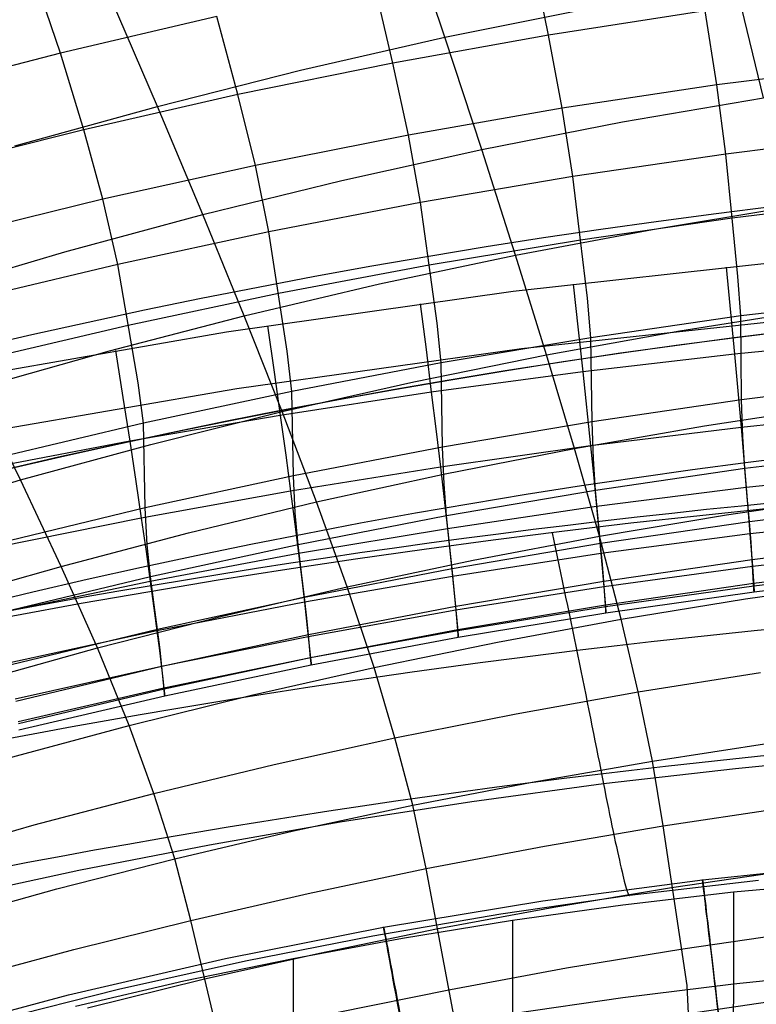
# Model space of a CAD drawing. Extents: x -919 to -345, y -585 to -19.
# Tile 59 of 123: x -697 to -668, y -109 to -69. Entities that reach past the tile are written whole.
import ezdxf

# ---------------------------------------------------------------- set-up
doc = ezdxf.new("R2010")
doc.units = 0
for name, color, linetype in [('IMBOTT_SEDU', 139, 'CONTINUOUS'), ('SCHIUMATO', 84, 'CONTINUOUS'), ('TELAIO', 3, 'CONTINUOUS')]:
    doc.layers.add(name, color=color, linetype=linetype)

msp = doc.modelspace()

# ---------------------------------------------------------------- linework, layer by layer
at = {"layer": 'IMBOTT_SEDU'}
for p, q in [((-669.739, -103.726, -29.45), (-663.42, -103.078, -29.444)), ((-676.105, -104.565, -29.454), (-669.739, -103.726, -29.45)), ((-682.449, -105.614, -29.457), (-676.105, -104.565, -29.454)), ((-688.749, -106.864, -29.458), (-682.449, -105.614, -29.457)), ((-695.005, -108.316, -29.46), (-688.749, -106.864, -29.458)), ((-701.211, -109.968, -29.461), (-695.005, -108.316, -29.46))]:
    msp.add_line(p, q, dxfattribs=at)
at = {"layer": 'IMBOTT_SEDU', "extrusion": (0.993077, 0.117462, -2.71481e-05)}
msp.add_arc((-46.204, -28.973, -677.286), 21.87, 303.0771, 54.3213, dxfattribs=at)
at = {"layer": 'IMBOTT_SEDU', "extrusion": (0.983437, 0.181251, -0.000664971)}
msp.add_arc((-2.008, -29.436, -690.268), 21.844, 303.0788, 54.3967, dxfattribs=at)
at = {"layer": 'SCHIUMATO'}
for p, q in [((-680.011, -70.147, 281.355), (-681.596, -65.425, 291.42)), ((-675.874, -70.064, 216.618), (-676.536, -66.849, 225.912)), ((-695.331, -70.783, 225.125), (-696.423, -67.551, 234.274)), ((-682.077, -71.176, 216.418), (-682.829, -68.011, 225.676)), ((-667.31, -72.555, 271.628), (-668.434, -67.952, 281.769)), ((-691.468, -72.898, 280.858), (-693.418, -68.351, 290.994)), ((-680.011, -70.147, 281.355), (-674.232, -68.979, 281.573)), ((-689.096, -69.323, 225.413), (-695.331, -70.783, 225.125)), ((-688.254, -72.432, 216.195), (-689.096, -69.323, 225.413)), ((-669.638, -69.096, 216.794), (-675.874, -70.064, 216.618)), ((-669.171, -72.044, 207.378), (-669.638, -69.096, 216.794)), ((-685.757, -71.454, 281.117), (-680.011, -70.147, 281.355)), ((-675.874, -70.064, 216.618), (-682.077, -71.176, 216.418)), ((-678.535, -74.62, 271.163), (-680.011, -70.147, 281.355)), ((-675.329, -72.974, 207.243), (-675.874, -70.064, 216.618)), ((-695.331, -70.783, 225.125), (-701.533, -72.391, 224.812)), ((-694.403, -73.831, 215.951), (-695.331, -70.783, 225.125)), ((-682.077, -71.176, 216.418), (-688.254, -72.432, 216.195)), ((-681.457, -74.043, 207.09), (-682.077, -71.176, 216.418)), ((-663.012, -71.257, 207.495), (-669.171, -72.044, 207.378)), ((-691.468, -72.898, 280.858), (-685.757, -71.454, 281.117)), ((-669.171, -72.044, 207.378), (-675.329, -72.974, 207.243)), ((-668.811, -74.798, 197.924), (-669.171, -72.044, 207.378)), ((-688.254, -72.432, 216.195), (-694.403, -73.831, 215.951)), ((-687.562, -75.251, 206.919), (-688.254, -72.432, 216.195)), ((-672.931, -73.521, 271.408), (-667.31, -72.555, 271.628)), ((-697.144, -74.478, 280.581), (-691.468, -72.898, 280.858)), ((-689.649, -77.212, 270.599), (-691.468, -72.898, 280.858)), ((-675.329, -72.974, 207.243), (-681.457, -74.043, 207.09)), ((-674.906, -75.695, 197.839), (-675.329, -72.974, 207.243)), ((-678.535, -74.62, 271.163), (-672.931, -73.521, 271.408)), ((-694.403, -73.831, 215.951), (-700.519, -75.374, 215.686)), ((-693.638, -76.599, 206.731), (-694.403, -73.831, 215.951)), ((-681.457, -74.043, 207.09), (-687.562, -75.251, 206.919)), ((-680.976, -76.727, 197.741), (-681.457, -74.043, 207.09)), ((-662.707, -74.039, 197.998), (-668.811, -74.798, 197.924)), ((-684.109, -75.851, 270.893), (-678.535, -74.62, 271.163)), ((-677.19, -78.827, 260.933), (-678.535, -74.62, 271.163)), ((-668.811, -74.798, 197.924), (-674.906, -75.695, 197.839)), ((-668.558, -77.359, 188.432), (-668.811, -74.798, 197.924)), ((-687.562, -75.251, 206.919), (-693.638, -76.599, 206.731)), ((-687.024, -77.895, 197.632), (-687.562, -75.251, 206.919)), ((-674.906, -75.695, 197.839), (-680.976, -76.727, 197.741)), ((-674.608, -78.228, 188.404), (-674.906, -75.695, 197.839)), ((-689.649, -77.212, 270.599), (-684.109, -75.851, 270.893)), ((-693.638, -76.599, 206.731), (-699.685, -78.085, 206.526)), ((-693.045, -79.199, 197.512), (-693.638, -76.599, 206.731)), ((-680.976, -76.727, 197.741), (-687.024, -77.895, 197.632)), ((-680.637, -79.23, 188.373), (-680.976, -76.727, 197.741)), ((-671.739, -77.801, 261.17), (-666.275, -76.902, 261.382)), ((-662.492, -76.623, 188.455), (-668.558, -77.359, 188.432)), ((-695.156, -78.701, 270.282), (-689.649, -77.212, 270.599)), ((-688.005, -81.246, 260.39), (-689.649, -77.212, 270.599)), ((-668.558, -77.359, 188.432), (-674.608, -78.228, 188.404)), ((-668.33, -79.687, 179.232), (-668.558, -77.359, 188.432)), ((-687.024, -77.895, 197.632), (-693.045, -79.199, 197.512)), ((-686.291, -82.662, 179.189), (-687.024, -77.895, 197.632)), ((-677.19, -78.827, 260.933), (-671.739, -77.801, 261.17)), ((-674.608, -78.228, 188.404), (-680.637, -79.23, 188.373)), ((-674.332, -80.546, 179.22), (-674.608, -78.228, 188.404)), ((-700.626, -80.317, 269.943), (-695.156, -78.701, 270.282)), ((-682.612, -79.975, 260.673), (-677.19, -78.827, 260.933)), ((-675.958, -82.799, 250.597), (-677.19, -78.827, 260.933)), ((-693.045, -79.199, 197.512), (-699.036, -80.637, 197.38)), ((-692.234, -83.917, 179.169), (-693.045, -79.199, 197.512)), ((-680.637, -79.23, 188.373), (-686.644, -80.364, 188.337)), ((-680.323, -81.538, 179.206), (-680.637, -79.23, 188.373)), ((-665.817, -79.014, -33.729), (-677.286, -80.273, -33.684)), ((-668.794, -79.315, -33.72), (-668.467, -82.773, -18.403)), ((-688.005, -81.246, 260.39), (-682.612, -79.975, 260.673)), ((-674.9, -79.99, -33.695), (-674.698, -81.801, -26.052)), ((-668.213, -81.254, 172.362), (-668.33, -79.687, 179.232)), ((-686.644, -80.364, 188.337), (-692.625, -81.631, 188.296)), ((-677.286, -80.273, -33.684), (-688.709, -81.895, -33.624)), ((-680.993, -80.768, -33.667), (-680.761, -82.597, -26.024)), ((-674.187, -82.121, 172.328), (-674.332, -80.546, 179.22)), ((-662.192, -80.516, 172.39), (-668.213, -81.254, 172.362)), ((-670.65, -81.84, 250.823), (-665.331, -80.999, 251.026)), ((-692.625, -81.631, 188.296), (-698.577, -83.029, 188.251)), ((-693.368, -82.638, 260.084), (-688.005, -81.246, 260.39)), ((-686.496, -85.066, 250.078), (-688.005, -81.246, 260.39)), ((-680.157, -83.124, 172.29), (-680.323, -81.538, 179.206)), ((-665.569, -81.332, -42.214), (-676.955, -82.566, -42.19)), ((-668.213, -81.254, 172.362), (-674.187, -82.121, 172.328)), ((-668.183, -84.599, 156.228), (-668.213, -81.254, 172.362)), ((-688.709, -81.895, -33.624), (-700.076, -83.88, -33.551)), ((-687.072, -81.649, -33.635), (-686.809, -83.499, -25.993)), ((-675.958, -82.799, 250.597), (-670.65, -81.84, 250.823)), ((-674.698, -81.801, -26.052), (-674.514, -83.479, -18.38)), ((-674.187, -82.121, 172.328), (-680.157, -83.124, 172.29)), ((-674.14, -85.472, 156.211), (-674.187, -82.121, 172.328)), ((-662.407, -82.175, -18.422), (-668.467, -82.773, -18.403)), ((-698.698, -84.15, 259.757), (-693.368, -82.638, 260.084)), ((-693.136, -82.633, -33.598), (-692.84, -84.507, -25.958)), ((-676.955, -82.566, -42.19), (-688.298, -84.157, -42.159)), ((-686.103, -84.259, 172.247), (-686.291, -82.662, 179.189)), ((-681.241, -83.875, 250.348), (-675.958, -82.799, 250.597)), ((-680.761, -82.597, -26.024), (-680.549, -84.293, -18.353)), ((-674.842, -86.532, 240.158), (-675.958, -82.799, 250.597)), ((-668.467, -82.773, -18.403), (-674.514, -83.479, -18.38)), ((-668.467, -82.773, -18.403), (-668.201, -85.7, -2.982)), ((-680.157, -83.124, 172.29), (-686.103, -84.259, 172.247)), ((-680.101, -86.483, 156.191), (-680.157, -83.124, 172.29)), ((-686.809, -83.499, -25.993), (-686.568, -85.215, -18.323)), ((-674.514, -83.479, -18.38), (-680.549, -84.293, -18.353)), ((-674.514, -83.479, -18.38), (-674.202, -86.435, -2.961)), ((-692.024, -85.527, 172.198), (-692.234, -83.917, 179.169)), ((-686.496, -85.066, 250.078), (-681.241, -83.875, 250.348)), ((-662.161, -83.853, 156.243), (-668.183, -84.599, 156.228)), ((-688.298, -84.157, -42.159), (-699.586, -86.103, -42.121)), ((-696.923, -87.791, 249.473), (-698.698, -84.15, 259.757)), ((-686.103, -84.259, 172.247), (-692.024, -85.527, 172.198)), ((-680.549, -84.293, -18.353), (-686.568, -85.215, -18.323)), ((-686.037, -87.629, 156.168), (-686.103, -84.259, 172.247)), ((-680.549, -84.293, -18.353), (-680.358, -85.854, -10.658)), ((-692.84, -84.507, -25.958), (-692.569, -86.245, -18.289)), ((-668.183, -84.599, 156.228), (-674.14, -85.472, 156.211)), ((-668.136, -86.068, 148.036), (-668.183, -84.599, 156.228)), ((-691.725, -86.372, 249.785), (-686.496, -85.066, 250.078)), ((-685.125, -88.665, 239.665), (-686.496, -85.066, 250.078)), ((-669.664, -85.63, 240.373), (-664.477, -84.841, 240.564)), ((-662.188, -85.078, -3), (-668.201, -85.7, -2.982)), ((-692.024, -85.527, 172.198), (-697.916, -86.928, 172.145)), ((-686.568, -85.215, -18.323), (-692.569, -86.245, -18.289)), ((-691.947, -88.908, 156.142), (-692.024, -85.527, 172.198)), ((-686.568, -85.215, -18.323), (-686.35, -86.796, -10.628)), ((-674.14, -85.472, 156.211), (-680.101, -86.483, 156.191)), ((-674.09, -86.943, 148.026), (-674.14, -85.472, 156.211)), ((-680.358, -85.854, -10.658), (-680.188, -87.282, -2.937)), ((-674.842, -86.532, 240.158), (-669.664, -85.63, 240.373)), ((-668.201, -85.7, -2.982), (-674.202, -86.435, -2.961)), ((-668.201, -85.7, -2.982), (-667.999, -88.093, 12.52)), ((-692.569, -86.245, -18.289), (-698.551, -87.383, -18.252)), ((-692.569, -86.245, -18.289), (-692.325, -87.848, -10.596)), ((-668.055, -87.337, 139.977), (-668.136, -86.068, 148.036)), ((-696.923, -87.791, 249.473), (-691.725, -86.372, 249.785)), ((-680.101, -86.483, 156.191), (-686.037, -87.629, 156.168)), ((-674.202, -86.435, -2.961), (-680.188, -87.282, -2.937)), ((-680.042, -87.955, 148.015), (-680.101, -86.483, 156.191)), ((-679.996, -87.544, 239.922), (-674.842, -86.532, 240.158)), ((-673.847, -90.033, 229.633), (-674.842, -86.532, 240.158)), ((-674.202, -86.435, -2.961), (-674.074, -87.712, 4.778)), ((-662.063, -86.593, 139.984), (-668.055, -87.337, 139.977)), ((-686.35, -86.796, -10.628), (-686.157, -88.243, -2.909)), ((-674.002, -88.213, 139.968), (-674.09, -86.943, 148.026)), ((-680.188, -87.282, -2.937), (-686.157, -88.243, -2.909)), ((-680.188, -87.282, -2.937), (-680.039, -88.575, 4.802)), ((-668.055, -87.337, 139.977), (-674.002, -88.213, 139.968)), ((-667.96, -88.467, 131.824), (-668.055, -87.337, 139.977)), ((-662.021, -87.449, 12.504), (-667.999, -88.093, 12.52)), ((-702.089, -89.322, 249.14), (-696.923, -87.791, 249.473)), ((-695.306, -91.234, 239.091), (-696.923, -87.791, 249.473)), ((-692.325, -87.848, -10.596), (-692.107, -89.316, -2.877)), ((-686.037, -87.629, 156.168), (-691.947, -88.908, 156.142)), ((-685.97, -89.102, 148.001), (-686.037, -87.629, 156.168)), ((-685.125, -88.665, 239.665), (-679.996, -87.544, 239.922)), ((-674.074, -87.712, 4.778), (-673.963, -88.855, 12.539)), ((-686.157, -88.243, -2.909), (-692.107, -89.316, -2.877)), ((-686.157, -88.243, -2.909), (-685.987, -89.554, 4.828)), ((-679.941, -89.225, 139.958), (-680.042, -87.955, 148.015)), ((-674.002, -88.213, 139.968), (-679.941, -89.225, 139.958)), ((-673.9, -89.342, 131.816), (-674.002, -88.213, 139.968)), ((-667.999, -88.093, 12.52), (-673.963, -88.855, 12.539)), ((-667.999, -88.093, 12.52), (-667.919, -89.086, 20.297)), ((-690.229, -89.896, 239.388), (-685.125, -88.665, 239.665)), ((-683.898, -92.052, 229.167), (-685.125, -88.665, 239.665)), ((-680.039, -88.575, 4.802), (-679.911, -89.733, 12.561)), ((-668.787, -89.181, 229.835), (-663.719, -88.436, 230.014)), ((-667.872, -89.455, 123.619), (-667.96, -88.467, 131.824)), ((-691.947, -88.908, 156.142), (-697.826, -90.322, 156.113)), ((-691.871, -90.382, 147.986), (-691.947, -88.908, 156.142)), ((-673.963, -88.855, 12.539), (-679.911, -89.733, 12.561)), ((-673.963, -88.855, 12.539), (-673.868, -89.86, 20.315)), ((-667.919, -89.086, 20.297), (-667.852, -89.942, 28.092)), ((-661.922, -88.716, 123.625), (-667.872, -89.455, 123.619)), ((-692.107, -89.316, -2.877), (-698.035, -90.502, -2.842)), ((-692.107, -89.316, -2.877), (-691.915, -90.647, 4.858)), ((-685.856, -90.371, 139.947), (-685.97, -89.102, 148.001)), ((-679.941, -89.225, 139.958), (-685.856, -90.371, 139.947)), ((-679.825, -90.351, 131.807), (-679.941, -89.225, 139.958)), ((-673.804, -90.327, 123.613), (-673.9, -89.342, 131.816)), ((-673.847, -90.033, 229.633), (-668.787, -89.181, 229.835)), ((-667.872, -89.455, 123.619), (-673.804, -90.327, 123.613)), ((-667.807, -90.287, 115.428), (-667.872, -89.455, 123.619)), ((-661.9, -89.277, 28.078), (-667.852, -89.942, 28.092)), ((-685.987, -89.554, 4.828), (-685.841, -90.728, 12.585)), ((-679.911, -89.733, 12.561), (-685.841, -90.728, 12.585)), ((-679.911, -89.733, 12.561), (-679.801, -90.753, 20.335)), ((-673.868, -89.86, 20.315), (-673.789, -90.728, 28.108)), ((-695.306, -91.234, 239.091), (-690.229, -89.896, 239.388)), ((-678.884, -90.99, 229.41), (-673.847, -90.033, 229.633)), ((-675.735, -89.901, -46.998), (-675.669, -90.215, -47.02)), ((-675.669, -90.215, -47.02), (-675.602, -90.531, -47.036)), ((-672.982, -93.34, 219.031), (-673.847, -90.033, 229.633)), ((-667.852, -89.942, 28.092), (-673.789, -90.728, 28.108)), ((-667.852, -89.942, 28.092), (-667.752, -91.246, 43.723)), ((-661.831, -90.24, 107.184), (-667.761, -90.972, 107.183)), ((-691.915, -90.647, 4.858), (-691.75, -91.841, 12.614)), ((-691.744, -91.652, 139.934), (-691.871, -90.382, 147.986)), ((-685.856, -90.371, 139.947), (-691.744, -91.652, 139.934)), ((-685.725, -91.495, 131.797), (-685.856, -90.371, 139.947)), ((-679.716, -91.333, 123.606), (-679.825, -90.351, 131.807)), ((-673.804, -90.327, 123.613), (-679.716, -91.333, 123.606)), ((-675.602, -90.531, -47.036), (-675.535, -90.849, -47.045)), ((-673.731, -91.156, 115.424), (-673.804, -90.327, 123.613)), ((-667.761, -90.972, 107.183), (-667.807, -90.287, 115.428)), ((-661.819, -90.562, 43.711), (-667.752, -91.246, 43.723)), ((-685.841, -90.728, 12.585), (-691.75, -91.841, 12.614)), ((-685.841, -90.728, 12.585), (-685.715, -91.765, 20.359)), ((-683.898, -92.052, 229.167), (-678.884, -90.99, 229.41)), ((-679.801, -90.753, 20.335), (-679.709, -91.635, 28.128)), ((-673.789, -90.728, 28.108), (-679.709, -91.635, 28.128)), ((-675.535, -90.849, -47.045), (-675.468, -91.169, -47.048)), ((-673.789, -90.728, 28.108), (-673.671, -92.053, 43.737)), ((-667.761, -90.972, 107.183), (-673.679, -91.838, 107.182)), ((-667.707, -91.92, 90.708), (-667.761, -90.972, 107.183)), ((-700.352, -92.679, 238.775), (-695.306, -91.234, 239.091)), ((-693.855, -94.485, 228.624), (-695.306, -91.234, 239.091)), ((-679.716, -91.333, 123.606), (-685.604, -92.473, 123.598)), ((-679.633, -92.159, 115.419), (-679.716, -91.333, 123.606)), ((-675.468, -91.169, -47.048), (-675.4, -91.491, -47.043)), ((-673.679, -91.838, 107.182), (-673.731, -91.156, 115.424)), ((-667.752, -91.246, 43.723), (-673.671, -92.053, 43.737)), ((-667.752, -91.246, 43.723), (-667.699, -92.02, 59.386)), ((-661.784, -91.195, 90.703), (-667.707, -91.92, 90.708)), ((-661.776, -91.321, 59.377), (-667.699, -92.02, 59.386)), ((-691.744, -91.652, 139.934), (-697.602, -93.067, 139.919)), ((-691.599, -92.773, 131.786), (-691.744, -91.652, 139.934)), ((-685.604, -92.473, 123.598), (-685.725, -91.495, 131.797)), ((-685.715, -91.765, 20.359), (-685.609, -92.662, 28.15)), ((-679.709, -91.635, 28.128), (-685.609, -92.662, 28.15)), ((-679.709, -91.635, 28.128), (-679.571, -92.985, 43.753)), ((-673.679, -91.838, 107.182), (-679.573, -92.836, 107.181)), ((-675.4, -91.491, -47.043), (-675.333, -91.815, -47.032)), ((-675.333, -91.815, -47.032), (-675.265, -92.139, -47.015)), ((-673.613, -92.776, 90.714), (-673.679, -91.838, 107.182)), ((-668.027, -92.53, 219.219), (-663.063, -91.823, 219.387)), ((-661.768, -91.545, 75.04), (-667.69, -92.258, 75.048)), ((-691.75, -91.841, 12.614), (-697.635, -93.071, 12.645)), ((-691.75, -91.841, 12.614), (-691.607, -92.896, 20.385)), ((-688.889, -93.217, 228.905), (-683.898, -92.052, 229.167)), ((-682.827, -95.261, 218.593), (-683.898, -92.052, 229.167)), ((-679.573, -92.836, 107.181), (-679.633, -92.159, 115.419)), ((-673.671, -92.053, 43.737), (-679.571, -92.985, 43.753)), ((-675.265, -92.139, -47.015), (-675.197, -92.464, -46.99)), ((-673.671, -92.053, 43.737), (-673.607, -92.847, 59.397)), ((-667.707, -91.92, 90.708), (-673.613, -92.776, 90.714)), ((-667.699, -92.02, 59.386), (-673.607, -92.847, 59.397)), ((-667.695, -92.167, 82.775), (-667.707, -91.92, 90.708)), ((-667.699, -92.02, 59.386), (-667.69, -92.208, 67.246)), ((-667.69, -92.258, 75.048), (-667.695, -92.167, 82.775)), ((-667.69, -92.208, 67.246), (-667.69, -92.258, 75.048)), ((-685.604, -92.473, 123.598), (-691.464, -93.747, 123.589)), ((-685.511, -93.294, 115.414), (-685.604, -92.473, 123.598)), ((-675.197, -92.464, -46.99), (-675.129, -92.791, -46.958)), ((-667.69, -92.258, 75.048), (-673.593, -93.101, 75.057)), ((-672.982, -93.34, 219.031), (-668.027, -92.53, 219.219)), ((-691.607, -92.896, 20.385), (-691.487, -93.811, 28.174)), ((-691.464, -93.747, 123.589), (-691.599, -92.773, 131.786)), ((-685.609, -92.662, 28.15), (-691.487, -93.811, 28.174)), ((-685.609, -92.662, 28.15), (-685.521, -93.42, 35.956)), ((-679.571, -92.985, 43.753), (-685.451, -94.041, 43.772)), ((-679.573, -92.836, 107.181), (-685.443, -93.967, 107.18)), ((-679.499, -93.763, 90.72), (-679.573, -92.836, 107.181)), ((-679.571, -92.985, 43.753), (-679.495, -93.801, 59.41)), ((-673.613, -92.776, 90.714), (-679.499, -93.763, 90.72)), ((-673.607, -92.847, 59.397), (-679.495, -93.801, 59.41)), ((-675.129, -92.791, -46.958), (-675.061, -93.117, -46.92)), ((-673.598, -93.016, 82.783), (-673.613, -92.776, 90.714)), ((-673.607, -92.847, 59.397), (-673.595, -93.043, 67.256)), ((-673.593, -93.101, 75.057), (-673.598, -93.016, 82.783)), ((-693.855, -94.485, 228.624), (-688.889, -93.217, 228.905)), ((-685.443, -93.967, 107.18), (-685.511, -93.294, 115.414)), ((-673.593, -93.101, 75.057), (-679.478, -94.073, 75.068)), ((-677.916, -94.251, 218.822), (-672.982, -93.34, 219.031)), ((-675.061, -93.117, -46.92), (-674.994, -93.444, -46.874)), ((-673.595, -93.043, 67.256), (-673.593, -93.101, 75.057)), ((-672.309, -96.238, 209.249), (-672.982, -93.34, 219.031)), ((-691.464, -93.747, 123.589), (-697.295, -95.155, 123.578)), ((-691.361, -94.564, 115.409), (-691.464, -93.747, 123.589)), ((-685.521, -93.42, 35.956), (-685.451, -94.041, 43.772)), ((-679.499, -93.763, 90.72), (-685.362, -94.882, 90.728)), ((-679.495, -93.801, 59.41), (-685.362, -94.882, 59.425)), ((-679.483, -93.996, 82.792), (-679.499, -93.763, 90.72)), ((-679.495, -93.801, 59.41), (-679.481, -94.006, 67.268)), ((-674.994, -93.444, -46.874), (-674.926, -93.77, -46.822)), ((-674.926, -93.77, -46.822), (-674.859, -94.097, -46.763)), ((-691.487, -93.811, 28.174), (-697.34, -95.08, 28.202)), ((-691.487, -93.811, 28.174), (-691.387, -94.585, 35.979)), ((-685.451, -94.041, 43.772), (-691.306, -95.222, 43.792)), ((-685.443, -93.967, 107.18), (-691.287, -95.231, 107.179)), ((-685.451, -94.041, 43.772), (-685.362, -94.882, 59.425)), ((-685.362, -94.882, 90.728), (-685.443, -93.967, 107.18)), ((-679.478, -94.073, 75.068), (-685.34, -95.175, 75.079)), ((-679.478, -94.073, 75.068), (-679.483, -93.996, 82.792)), ((-679.481, -94.006, 67.268), (-679.478, -94.073, 75.068)), ((-674.859, -94.097, -46.763), (-674.792, -94.422, -46.697)), ((-698.792, -95.855, 228.324), (-693.855, -94.485, 228.624)), ((-692.585, -97.58, 218.081), (-693.855, -94.485, 228.624)), ((-691.387, -94.585, 35.979), (-691.245, -95.724, 51.609)), ((-691.287, -95.231, 107.179), (-691.361, -94.564, 115.409)), ((-682.827, -95.261, 218.593), (-677.916, -94.251, 218.822)), ((-674.792, -94.422, -46.697), (-674.725, -94.747, -46.624)), ((-685.362, -94.882, 59.425), (-691.204, -96.091, 59.442)), ((-685.362, -94.882, 90.728), (-691.198, -96.132, 90.736)), ((-685.362, -94.882, 59.425), (-685.344, -95.098, 67.281)), ((-685.344, -95.107, 82.802), (-685.362, -94.882, 90.728)), ((-674.725, -94.747, -46.624), (-674.659, -95.071, -46.544)), ((-691.306, -95.222, 43.792), (-697.136, -96.527, 43.815)), ((-691.287, -95.231, 107.179), (-697.101, -96.628, 107.177)), ((-691.233, -95.757, 98.865), (-691.287, -95.231, 107.179)), ((-685.34, -95.175, 75.079), (-691.176, -96.406, 75.093)), ((-687.718, -96.371, 218.346), (-682.827, -95.261, 218.593)), ((-685.344, -95.098, 67.281), (-685.34, -95.175, 75.079)), ((-685.34, -95.175, 75.079), (-685.344, -95.107, 82.802)), ((-682, -98.074, 208.894), (-682.827, -95.261, 218.593)), ((-674.659, -95.071, -46.544), (-674.593, -95.394, -46.458)), ((-691.245, -95.724, 51.609), (-691.204, -96.091, 59.442)), ((-691.198, -96.132, 90.736), (-691.233, -95.757, 98.865)), ((-674.593, -95.394, -46.458), (-674.527, -95.714, -46.365)), ((-674.527, -95.714, -46.365), (-674.463, -96.033, -46.265)), ((-672.309, -96.238, 209.249), (-667.434, -95.465, 209.402)), ((-691.204, -96.091, 59.442), (-697.018, -97.427, 59.46)), ((-691.198, -96.132, 90.736), (-697.005, -97.514, 90.745)), ((-691.204, -96.091, 59.442), (-691.182, -96.319, 67.296)), ((-691.18, -96.349, 82.813), (-691.198, -96.132, 90.736)), ((-674.463, -96.033, -46.265), (-674.398, -96.35, -46.159)), ((-691.176, -96.406, 75.093), (-696.983, -97.768, 75.107)), ((-692.585, -97.58, 218.081), (-687.718, -96.371, 218.346)), ((-691.182, -96.319, 67.296), (-691.176, -96.406, 75.093)), ((-691.176, -96.406, 75.093), (-691.18, -96.349, 82.813)), ((-677.165, -97.108, 209.079), (-672.309, -96.238, 209.249)), ((-674.398, -96.35, -46.159), (-674.334, -96.665, -46.046)), ((-671.737, -98.998, 199.427), (-672.309, -96.238, 209.249)), ((-674.334, -96.665, -46.046), (-674.271, -96.977, -45.927)), ((-682, -98.074, 208.894), (-677.165, -97.108, 209.079)), ((-674.271, -96.977, -45.927), (-674.209, -97.286, -45.803)), ((-674.209, -97.286, -45.803), (-674.148, -97.592, -45.672)), ((-697.425, -98.887, 217.799), (-692.585, -97.58, 218.081)), ((-691.609, -100.292, 208.479), (-692.585, -97.58, 218.081)), ((-674.148, -97.592, -45.672), (-674.087, -97.895, -45.535)), ((-686.815, -99.135, 208.694), (-682, -98.074, 208.894)), ((-681.292, -100.76, 199.155), (-682, -98.074, 208.894)), ((-674.087, -97.895, -45.535), (-674.027, -98.194, -45.392)), ((-674.027, -98.194, -45.392), (-673.968, -98.49, -45.244)), ((-673.968, -98.49, -45.244), (-673.91, -98.782, -45.09)), ((-671.737, -98.998, 199.427), (-666.932, -98.258, 199.544)), ((-673.91, -98.782, -45.09), (-673.853, -99.07, -44.932)), ((-663.137, -98.788, -44.421), (-668.421, -99.302, -44.422)), ((-691.609, -100.292, 208.479), (-686.815, -99.135, 208.694)), ((-676.524, -99.832, 199.297), (-671.737, -98.998, 199.427)), ((-673.853, -99.07, -44.932), (-673.797, -99.353, -44.768)), ((-671.308, -101.582, 189.547), (-671.737, -98.998, 199.427)), ((-673.797, -99.353, -44.768), (-673.742, -99.632, -44.599)), ((-673.742, -99.632, -44.599), (-673.688, -99.907, -44.425)), ((-668.421, -99.302, -44.422), (-673.688, -99.907, -44.425)), ((-681.292, -100.76, 199.155), (-676.524, -99.832, 199.297)), ((-673.688, -99.907, -44.425), (-678.939, -100.616, -44.434)), ((-673.688, -99.907, -44.425), (-673.638, -100.159, -44.256)), ((-696.377, -101.542, 208.25), (-691.609, -100.292, 208.479)), ((-690.77, -102.891, 198.837), (-691.609, -100.292, 208.479)), ((-673.638, -100.159, -44.256), (-673.589, -100.408, -44.079)), ((-673.589, -100.408, -44.079), (-673.54, -100.652, -43.892)), ((-686.041, -101.779, 199.002), (-681.292, -100.76, 199.155)), ((-678.939, -100.616, -44.434), (-684.176, -101.429, -44.447)), ((-680.759, -103.284, 189.358), (-681.292, -100.76, 199.155)), ((-673.54, -100.652, -43.892), (-673.491, -100.892, -43.696)), ((-673.491, -100.892, -43.696), (-673.444, -101.127, -43.491)), ((-673.444, -101.127, -43.491), (-673.397, -101.357, -43.277)), ((-671.308, -101.582, 189.547), (-666.557, -100.868, 189.629)), ((-701.119, -102.886, 208.007), (-696.377, -101.542, 208.25)), ((-684.176, -101.429, -44.447), (-689.395, -102.343, -44.464)), ((-676.043, -102.388, 189.456), (-671.308, -101.582, 189.547)), ((-673.397, -101.357, -43.277), (-673.351, -101.581, -43.055)), ((-673.351, -101.581, -43.055), (-673.305, -101.798, -42.824)), ((-670.348, -107.941, 163.6), (-671.308, -101.582, 189.547)), ((-690.77, -102.891, 198.837), (-686.041, -101.779, 199.002)), ((-673.305, -101.798, -42.824), (-673.261, -102.009, -42.585)), ((-673.261, -102.009, -42.585), (-673.218, -102.212, -42.339)), ((-689.395, -102.343, -44.464), (-694.595, -103.36, -44.486)), ((-680.759, -103.284, 189.358), (-676.043, -102.388, 189.456)), ((-673.218, -102.212, -42.339), (-673.175, -102.408, -42.084)), ((-673.175, -102.408, -42.084), (-673.134, -102.596, -41.823)), ((-673.134, -102.596, -41.823), (-673.095, -102.776, -41.555)), ((-673.095, -102.776, -41.555), (-673.056, -102.947, -41.281)), ((-695.476, -104.093, 198.662), (-690.77, -102.891, 198.837)), ((-690.137, -105.346, 189.136), (-690.77, -102.891, 198.837)), ((-673.056, -102.947, -41.281), (-673.019, -103.109, -41)), ((-673.019, -103.109, -41), (-672.984, -103.262, -40.714)), ((-694.595, -103.36, -44.486), (-699.773, -104.479, -44.511)), ((-685.458, -104.27, 189.251), (-680.759, -103.284, 189.358)), ((-679.567, -109.559, 163.597), (-680.759, -103.284, 189.358)), ((-672.984, -103.262, -40.714), (-672.95, -103.406, -40.423)), ((-672.95, -103.406, -40.423), (-672.918, -103.54, -40.127)), ((-672.918, -103.54, -40.127), (-672.887, -103.664, -39.828)), ((-670.975, -104.037, 179.625), (-666.266, -103.343, 179.671)), ((-659.669, -103.424, -35.886), (-668.51, -104.227, -35.889)), ((-672.887, -103.664, -39.828), (-672.858, -103.777, -39.524)), ((-672.858, -103.777, -39.524), (-672.831, -103.881, -39.217)), ((-672.831, -103.881, -39.217), (-672.805, -103.975, -38.908)), ((-672.805, -103.975, -38.908), (-672.781, -104.058, -38.597)), ((-672.648, -104.348, -35.78), (-667.507, -103.748, -35.78)), ((-700.156, -105.386, 198.476), (-695.476, -104.093, 198.662)), ((-690.137, -105.346, 189.136), (-685.458, -104.27, 189.251)), ((-677.773, -105.086, -35.78), (-672.648, -104.348, -35.78)), ((-675.667, -104.819, 179.575), (-670.975, -104.037, 179.625)), ((-668.51, -104.227, -35.889), (-672.918, -104.746, -35.89)), ((-672.781, -104.058, -38.597), (-672.759, -104.131, -38.284)), ((-672.759, -104.131, -38.284), (-672.739, -104.193, -37.969)), ((-672.739, -104.193, -37.969), (-672.721, -104.245, -37.655)), ((-672.721, -104.245, -37.655), (-672.704, -104.287, -37.34)), ((-672.704, -104.287, -37.34), (-672.69, -104.319, -37.025)), ((-672.69, -104.319, -37.025), (-672.677, -104.341, -36.711)), ((-672.677, -104.341, -36.711), (-672.666, -104.353, -36.399)), ((-672.666, -104.353, -36.399), (-672.656, -104.355, -36.088)), ((-672.656, -104.355, -36.088), (-672.648, -104.348, -35.78)), ((-668.51, -104.227, -35.889), (-668.513, -107.872, -19.919)), ((-672.918, -104.746, -35.89), (-677.314, -105.357, -35.891)), ((-682.877, -105.956, -35.78), (-677.773, -105.086, -35.78)), ((-680.343, -105.69, 179.519), (-675.667, -104.819, 179.575)), ((-694.794, -106.511, 189.013), (-690.137, -105.346, 189.136)), ((-688.814, -110.862, 166.38), (-690.137, -105.346, 189.136)), ((-677.314, -105.357, -35.891), (-681.696, -106.066, -35.892)), ((-677.314, -105.357, -35.891), (-677.309, -109.055, -19.92)), ((-687.957, -106.959, -35.78), (-682.877, -105.956, -35.78)), ((-685.001, -106.649, 179.459), (-680.343, -105.69, 179.519)), ((-670.528, -106.476, 169.713), (-665.874, -105.798, 169.721)), ((-681.696, -106.066, -35.892), (-686.061, -106.873, -35.893)), ((-699.426, -107.763, 188.883), (-694.794, -106.511, 189.013)), ((-689.639, -107.696, 179.394), (-685.001, -106.649, 179.459)), ((-675.168, -107.242, 169.705), (-670.528, -106.476, 169.713)), ((-693.01, -108.094, -35.78), (-687.957, -106.959, -35.78)), ((-686.061, -106.873, -35.893), (-690.408, -107.776, -35.893)), ((-686.061, -106.873, -35.893), (-686.054, -110.583, -19.92)), ((-668.513, -107.872, -19.919), (-659.68, -106.997, -19.916)), ((-679.791, -108.096, 169.695), (-675.168, -107.242, 169.705)), ((-690.408, -107.776, -35.893), (-694.734, -108.775, -35.894)), ((-694.256, -108.831, 179.326), (-689.639, -107.696, 179.394)), ((-672.916, -108.421, -19.92), (-668.513, -107.872, -19.919)), ((-668.513, -107.872, -19.919), (-668.524, -109.486, -11.88)), ((-698.031, -109.36, -35.78), (-693.01, -108.094, -35.78)), ((-684.399, -109.037, 169.685), (-679.791, -108.096, 169.695)), ((-670.298, -109.062, 158.633), (-670.348, -107.941, 163.6)), ((-677.309, -109.055, -19.92), (-672.916, -108.421, -19.92)), ((-670.298, -109.062, 158.633), (-665.675, -108.38, 158.639))]:
    msp.add_line(p, q, dxfattribs=at)
at = {"layer": 'SCHIUMATO', "extrusion": (-1.24771e-05, 4.60852e-05, 1)}
msp.add_arc((-631.986, -443.854, -46.994), 356.655, 61.21858, 118.54818, dxfattribs=at)
at = {"layer": 'TELAIO', "extrusion": (1.21317e-15, -0.04013, 0.999194)}
msp.add_arc((-631.948, -357.63, 226.069), 291.852, 90, 147.86234, dxfattribs=at)
at = {"layer": 'TELAIO', "extrusion": (7.91272e-16, -0.04013, 0.999194)}
msp.add_arc((-631.948, -357.63, 231.265), 287.057, 90, 147.86234, dxfattribs=at)
at = {"layer": 'TELAIO', "extrusion": (9.99739e-16, -0.04013, 0.999194)}
msp.add_arc((-631.948, -357.63, 221.273), 286.656, 90, 147.86234, dxfattribs=at)
at = {"layer": 'TELAIO', "extrusion": (1.21182e-15, -0.04013, 0.999194)}
msp.add_arc((-631.948, -357.63, 226.47), 281.86, 90, 147.86234, dxfattribs=at)
at = {"layer": 'TELAIO'}
for centre, radius, start in [((-631.945, -445.649, -36.09), 358.656, 90.00035), ((-631.945, -445.649, -41.09), 353.656, 90.00036), ((-631.945, -445.649, -31.09), 353.656, 90.00036), ((-631.945, -445.649, -36.09), 348.656, 90.00037)]:
    msp.add_arc(centre, radius, start, 118.48673, dxfattribs=at)

doc.saveas('drawing.dxf')
